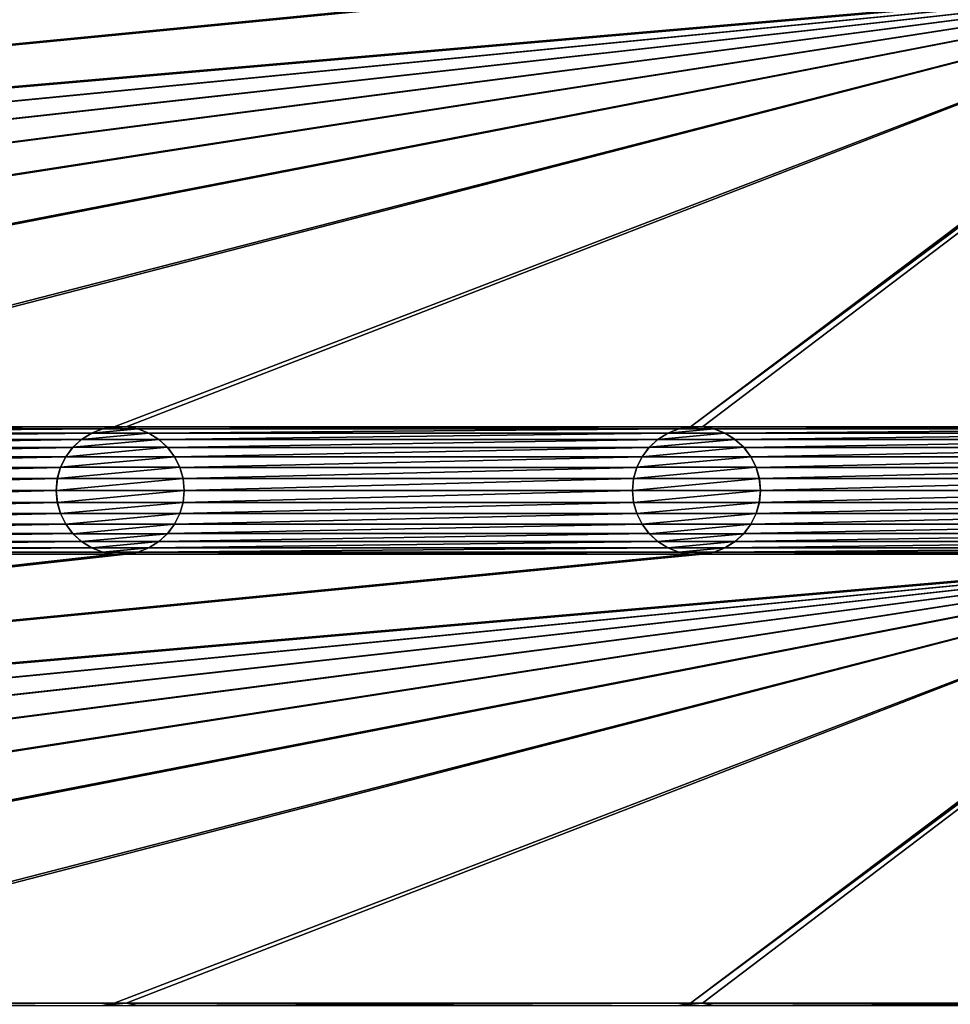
# Model space of a CAD drawing. Header units: metres. Extents: x -125 to 125, y -125 to 125.
# Tile 55 of 71: x 52 to 89, y -9 to 30. Entities that reach past the tile are written whole.
import ezdxf

# ---------------------------------------------------------------- set-up
doc = ezdxf.new("R2010")
doc.units = ezdxf.units.M
doc.layers.add('solid_P35300', color=7, linetype='CONTINUOUS')

msp = doc.modelspace()

# ---------------------------------------------------------------- linework, layer by layer
at = {"layer": 'solid_P35300'}
for points in [[(-106, 84), (106, 84), (8.522517, 12.342908)], [(106, 84), (9.944516, 11.229122), (8.522517, 12.342908)], [(106, 84), (106, -84), (9.944516, 11.229122)], [(78.517677, 13.738735, 5.5), (102.755196, 31.754805, 5.5), (102.365715, 31.513098, 5.5)], [(78.517677, 13.738735, 5.5), (78.982323, 13.738735, 5.5), (102.755196, 31.754805, 5.5)], [(78.517677, 13.738735, 5.5), (102.365715, 31.513098, 5.5), (101.932526, 31.345589, 5.5)], [(78.982323, 13.738735, 5.5), (101.017677, 13.738735, 5.5), (102.755196, 31.754805, 5.5)], [(101.482323, 31.261265, 5.5), (-101.482323, 13.738735, 5.5), (-101.017677, 13.738735, 5.5)], [(101.482323, 31.261265, 5.5), (101.017677, 31.261265, 5.5), (-101.482323, 13.738735, 5.5)], [(78.982323, 31.261265, 5.5), (-101.482323, 13.738735, 5.5), (101.017677, 31.261265, 5.5)], [(78.982323, 31.261265, 5.5), (78.517677, 31.261265, 5.5), (-101.482323, 13.738735, 5.5)], [(56.482323, 31.261265, 5.5), (-101.482323, 13.738735, 5.5), (78.517677, 31.261265, 5.5)], [(56.482323, 31.261265, 5.5), (56.017677, 31.261265, 5.5), (-101.482323, 13.738735, 5.5)], [(33.982323, 31.261265, 5.5), (-101.482323, 13.738735, 5.5), (56.017677, 31.261265, 5.5)], [(101.482323, 31.261265, 5.5), (-101.017677, 13.738735, 5.5), (-78.982323, 13.738735, 5.5)], [(101.482323, 31.261265, 5.5), (-78.982323, 13.738735, 5.5), (-78.517677, 13.738735, 5.5)], [(101.482323, 31.261265, 5.5), (-78.517677, 13.738735, 5.5), (-56.482323, 13.738735, 5.5)], [(101.482323, 31.261265, 5.5), (-56.482323, 13.738735, 5.5), (-56.017677, 13.738735, 5.5)], [(101.482323, 31.261265, 5.5), (-56.017677, 13.738735, 5.5), (-33.982323, 13.738735, 5.5)], [(101.482323, 31.261265, 5.5), (-33.982323, 13.738735, 5.5), (-33.517677, 13.738735, 5.5)], [(101.482323, 31.261265, 5.5), (-33.517677, 13.738735, 5.5), (-11.482323, 13.738735, 5.5)], [(101.482323, 31.261265, 5.5), (-11.482323, 13.738735, 5.5), (-11.017677, 13.738735, 5.5)], [(11.017677, 13.738735, 5.5), (101.482323, 31.261265, 5.5), (-11.017677, 13.738735, 5.5)], [(11.017677, 13.738735, 5.5), (101.932526, 31.345589, 5.5), (101.482323, 31.261265, 5.5)], [(11.017677, 13.738735, 5.5), (11.482323, 13.738735, 5.5), (101.932526, 31.345589, 5.5)], [(11.482323, 13.738735, 5.5), (33.517677, 13.738735, 5.5), (101.932526, 31.345589, 5.5)], [(33.517677, 13.738735, 5.5), (33.982323, 13.738735, 5.5), (101.932526, 31.345589, 5.5)], [(33.982323, 13.738735, 5.5), (56.017677, 13.738735, 5.5), (101.932526, 31.345589, 5.5)], [(56.017677, 13.738735, 5.5), (56.482323, 13.738735, 5.5), (101.932526, 31.345589, 5.5)], [(101.932526, 31.345589, 5.5), (56.482323, 13.738735, 5.5), (78.517677, 13.738735, 5.5)], [(33.982323, 13.738735, 5.5), (34.432526, 13.654411, 5.5), (56.017677, 13.738735, 5.5)], [(34.432526, 13.654411, 5.5), (55.567474, 13.654411, 5.5), (56.017677, 13.738735, 5.5)], [(34.432526, 13.654411, 5.5), (34.865715, 13.486902, 5.5), (55.567474, 13.654411, 5.5)], [(34.865715, 13.486902, 5.5), (55.134285, 13.486902, 5.5), (55.567474, 13.654411, 5.5)], [(34.865715, 13.486902, 5.5), (35.255196, 13.245194, 5.5), (55.134285, 13.486902, 5.5)], [(35.255196, 13.245194, 5.5), (54.744804, 13.245194, 5.5), (55.134285, 13.486902, 5.5)], [(55.137997, 13.488557, 8), (54.744804, 13.245194, 5.5), (54.742733, 13.243093, 8)], [(57.362003, 13.488557, 8), (55.137997, 13.488557, 8), (54.742733, 13.243093, 8)], [(57.757267, 13.243093, 8), (57.362003, 13.488557, 8), (54.742733, 13.243093, 8)], [(55.137997, 13.488557, 8), (55.134285, 13.486902, 5.5), (54.744804, 13.245194, 5.5)], [(55.564003, 13.653056, 8), (55.567474, 13.654411, 5.5), (55.134285, 13.486902, 5.5)], [(55.564003, 13.653056, 8), (55.134285, 13.486902, 5.5), (55.137997, 13.488557, 8)], [(56.935997, 13.653056, 8), (55.564003, 13.653056, 8), (55.137997, 13.488557, 8)], [(57.362003, 13.488557, 8), (56.935997, 13.653056, 8), (55.137997, 13.488557, 8)], [(56.021809, 13.738851, 8), (55.567474, 13.654411, 5.5), (55.564003, 13.653056, 8)], [(56.478191, 13.738851, 8), (56.021809, 13.738851, 8), (55.564003, 13.653056, 8)], [(56.935997, 13.653056, 8), (56.478191, 13.738851, 8), (55.564003, 13.653056, 8)], [(56.021809, 13.738851, 8), (56.017677, 13.738735, 5.5), (55.567474, 13.654411, 5.5)], [(56.478191, 13.738851, 8), (56.482323, 13.738735, 5.5), (56.017677, 13.738735, 5.5)], [(56.478191, 13.738851, 8), (56.017677, 13.738735, 5.5), (56.021809, 13.738851, 8)], [(56.935997, 13.653056, 8), (56.482323, 13.738735, 5.5), (56.478191, 13.738851, 8)], [(56.482323, 13.738735, 5.5), (56.932526, 13.654411, 5.5), (78.517677, 13.738735, 5.5)], [(56.935997, 13.653056, 8), (56.932526, 13.654411, 5.5), (56.482323, 13.738735, 5.5)], [(56.932526, 13.654411, 5.5), (78.067474, 13.654411, 5.5), (78.517677, 13.738735, 5.5)], [(56.932526, 13.654411, 5.5), (57.365715, 13.486902, 5.5), (78.067474, 13.654411, 5.5)], [(57.362003, 13.488557, 8), (57.365715, 13.486902, 5.5), (56.932526, 13.654411, 5.5)], [(57.362003, 13.488557, 8), (56.932526, 13.654411, 5.5), (56.935997, 13.653056, 8)], [(57.757267, 13.243093, 8), (57.365715, 13.486902, 5.5), (57.362003, 13.488557, 8)], [(57.365715, 13.486902, 5.5), (77.634285, 13.486902, 5.5), (78.067474, 13.654411, 5.5)], [(57.365715, 13.486902, 5.5), (57.755196, 13.245194, 5.5), (77.634285, 13.486902, 5.5)], [(57.757267, 13.243093, 8), (57.755196, 13.245194, 5.5), (57.365715, 13.486902, 5.5)], [(57.755196, 13.245194, 5.5), (77.244804, 13.245194, 5.5), (77.634285, 13.486902, 5.5)], [(77.637993, 13.488557, 8), (77.244804, 13.245194, 5.5), (77.242737, 13.243093, 8)], [(79.862007, 13.488557, 8), (77.637993, 13.488557, 8), (77.242737, 13.243093, 8)], [(80.257263, 13.243093, 8), (79.862007, 13.488557, 8), (77.242737, 13.243093, 8)], [(77.637993, 13.488557, 8), (77.634285, 13.486902, 5.5), (77.244804, 13.245194, 5.5)], [(78.064003, 13.653056, 8), (78.067474, 13.654411, 5.5), (77.634285, 13.486902, 5.5)], [(78.064003, 13.653056, 8), (77.634285, 13.486902, 5.5), (77.637993, 13.488557, 8)], [(79.435997, 13.653056, 8), (78.064003, 13.653056, 8), (77.637993, 13.488557, 8)], [(79.862007, 13.488557, 8), (79.435997, 13.653056, 8), (77.637993, 13.488557, 8)], [(78.521812, 13.738851, 8), (78.067474, 13.654411, 5.5), (78.064003, 13.653056, 8)], [(78.978188, 13.738851, 8), (78.521812, 13.738851, 8), (78.064003, 13.653056, 8)], [(79.435997, 13.653056, 8), (78.978188, 13.738851, 8), (78.064003, 13.653056, 8)], [(78.521812, 13.738851, 8), (78.517677, 13.738735, 5.5), (78.067474, 13.654411, 5.5)], [(78.978188, 13.738851, 8), (78.982323, 13.738735, 5.5), (78.517677, 13.738735, 5.5)], [(78.978188, 13.738851, 8), (78.517677, 13.738735, 5.5), (78.521812, 13.738851, 8)], [(79.435997, 13.653056, 8), (78.982323, 13.738735, 5.5), (78.978188, 13.738851, 8)], [(78.982323, 13.738735, 5.5), (79.432526, 13.654411, 5.5), (101.017677, 13.738735, 5.5)], [(79.435997, 13.653056, 8), (79.432526, 13.654411, 5.5), (78.982323, 13.738735, 5.5)], [(79.432526, 13.654411, 5.5), (100.567474, 13.654411, 5.5), (101.017677, 13.738735, 5.5)], [(79.432526, 13.654411, 5.5), (79.865715, 13.486902, 5.5), (100.567474, 13.654411, 5.5)], [(79.862007, 13.488557, 8), (79.865715, 13.486902, 5.5), (79.432526, 13.654411, 5.5)], [(79.862007, 13.488557, 8), (79.432526, 13.654411, 5.5), (79.435997, 13.653056, 8)], [(80.257263, 13.243093, 8), (79.865715, 13.486902, 5.5), (79.862007, 13.488557, 8)], [(79.865715, 13.486902, 5.5), (100.134285, 13.486902, 5.5), (100.567474, 13.654411, 5.5)], [(79.865715, 13.486902, 5.5), (80.255196, 13.245194, 5.5), (100.134285, 13.486902, 5.5)], [(80.257263, 13.243093, 8), (80.255196, 13.245194, 5.5), (79.865715, 13.486902, 5.5)], [(80.255196, 13.245194, 5.5), (99.744804, 13.245194, 5.5), (100.134285, 13.486902, 5.5)], [(35.255196, 13.245194, 5.5), (35.598362, 12.933099, 5.5), (54.744804, 13.245194, 5.5)], [(35.598362, 12.933099, 5.5), (54.401638, 12.933099, 5.5), (54.744804, 13.245194, 5.5)], [(54.742733, 13.243093, 8), (54.744804, 13.245194, 5.5), (54.401638, 12.933099, 5.5)], [(54.742733, 13.243093, 8), (54.401638, 12.933099, 5.5), (54.404003, 12.935563, 8)], [(57.757267, 13.243093, 8), (54.742733, 13.243093, 8), (54.404003, 12.935563, 8)], [(58.095997, 12.935563, 8), (57.757267, 13.243093, 8), (54.404003, 12.935563, 8)], [(57.755196, 13.245194, 5.5), (58.098362, 12.933099, 5.5), (77.244804, 13.245194, 5.5)], [(58.095997, 12.935563, 8), (58.098362, 12.933099, 5.5), (57.755196, 13.245194, 5.5)], [(58.095997, 12.935563, 8), (57.755196, 13.245194, 5.5), (57.757267, 13.243093, 8)], [(58.098362, 12.933099, 5.5), (76.901634, 12.933099, 5.5), (77.244804, 13.245194, 5.5)], [(77.242737, 13.243093, 8), (77.244804, 13.245194, 5.5), (76.901634, 12.933099, 5.5)], [(77.242737, 13.243093, 8), (76.901634, 12.933099, 5.5), (76.904007, 12.935563, 8)], [(80.257263, 13.243093, 8), (77.242737, 13.243093, 8), (76.904007, 12.935563, 8)], [(80.595993, 12.935563, 8), (80.257263, 13.243093, 8), (76.904007, 12.935563, 8)], [(80.255196, 13.245194, 5.5), (80.598366, 12.933099, 5.5), (99.744804, 13.245194, 5.5)], [(80.595993, 12.935563, 8), (80.598366, 12.933099, 5.5), (80.255196, 13.245194, 5.5)], [(80.595993, 12.935563, 8), (80.255196, 13.245194, 5.5), (80.257263, 13.243093, 8)], [(80.598366, 12.933099, 5.5), (99.401634, 12.933099, 5.5), (99.744804, 13.245194, 5.5)], [(35.598362, 12.933099, 5.5), (35.874451, 12.566306, 5.5), (54.401638, 12.933099, 5.5)], [(35.874451, 12.566306, 5.5), (54.125549, 12.566306, 5.5), (54.401638, 12.933099, 5.5)], [(54.404003, 12.935563, 8), (54.125549, 12.566306, 5.5), (54.124977, 12.56447, 8)], [(58.095997, 12.935563, 8), (54.404003, 12.935563, 8), (54.124977, 12.56447, 8)], [(58.375023, 12.56447, 8), (58.095997, 12.935563, 8), (54.124977, 12.56447, 8)], [(54.404003, 12.935563, 8), (54.401638, 12.933099, 5.5), (54.125549, 12.566306, 5.5)], [(58.375023, 12.56447, 8), (58.098362, 12.933099, 5.5), (58.095997, 12.935563, 8)], [(58.098362, 12.933099, 5.5), (58.374451, 12.566306, 5.5), (76.901634, 12.933099, 5.5)], [(58.375023, 12.56447, 8), (58.374451, 12.566306, 5.5), (58.098362, 12.933099, 5.5)], [(58.374451, 12.566306, 5.5), (76.625549, 12.566306, 5.5), (76.901634, 12.933099, 5.5)], [(76.904007, 12.935563, 8), (76.625549, 12.566306, 5.5), (76.624977, 12.56447, 8)], [(80.595993, 12.935563, 8), (76.904007, 12.935563, 8), (76.624977, 12.56447, 8)], [(80.875023, 12.56447, 8), (80.595993, 12.935563, 8), (76.624977, 12.56447, 8)], [(76.904007, 12.935563, 8), (76.901634, 12.933099, 5.5), (76.625549, 12.566306, 5.5)], [(80.875023, 12.56447, 8), (80.598366, 12.933099, 5.5), (80.595993, 12.935563, 8)], [(80.598366, 12.933099, 5.5), (80.874451, 12.566306, 5.5), (99.401634, 12.933099, 5.5)], [(80.875023, 12.56447, 8), (80.874451, 12.566306, 5.5), (80.598366, 12.933099, 5.5)], [(80.874451, 12.566306, 5.5), (99.125549, 12.566306, 5.5), (99.401634, 12.933099, 5.5)], [(35.874451, 12.566306, 5.5), (36.081455, 12.152284, 5.5), (54.125549, 12.566306, 5.5)], [(36.081455, 12.152284, 5.5), (53.918545, 12.152284, 5.5), (54.125549, 12.566306, 5.5)], [(54.124977, 12.56447, 8), (54.125549, 12.566306, 5.5), (53.918545, 12.152284, 5.5)], [(54.124977, 12.56447, 8), (53.918545, 12.152284, 5.5), (53.919373, 12.154464, 8)], [(58.375023, 12.56447, 8), (54.124977, 12.56447, 8), (53.919373, 12.154464, 8)], [(58.580627, 12.154464, 8), (58.375023, 12.56447, 8), (53.919373, 12.154464, 8)], [(58.374451, 12.566306, 5.5), (58.581455, 12.152284, 5.5), (76.625549, 12.566306, 5.5)], [(58.580627, 12.154464, 8), (58.581455, 12.152284, 5.5), (58.374451, 12.566306, 5.5)], [(58.580627, 12.154464, 8), (58.374451, 12.566306, 5.5), (58.375023, 12.56447, 8)], [(58.581455, 12.152284, 5.5), (76.418549, 12.152284, 5.5), (76.625549, 12.566306, 5.5)], [(76.624977, 12.56447, 8), (76.625549, 12.566306, 5.5), (76.418549, 12.152284, 5.5)], [(76.624977, 12.56447, 8), (76.418549, 12.152284, 5.5), (76.419373, 12.154464, 8)], [(80.875023, 12.56447, 8), (76.624977, 12.56447, 8), (76.419373, 12.154464, 8)], [(81.080627, 12.154464, 8), (80.875023, 12.56447, 8), (76.419373, 12.154464, 8)], [(80.874451, 12.566306, 5.5), (81.081451, 12.152284, 5.5), (99.125549, 12.566306, 5.5)], [(81.080627, 12.154464, 8), (81.081451, 12.152284, 5.5), (80.874451, 12.566306, 5.5)], [(81.080627, 12.154464, 8), (80.874451, 12.566306, 5.5), (80.875023, 12.56447, 8)], [(81.081451, 12.152284, 5.5), (98.918549, 12.152284, 5.5), (99.125549, 12.566306, 5.5)], [(36.081455, 12.152284, 5.5), (36.205479, 11.715521, 5.5), (53.918545, 12.152284, 5.5)], [(36.205479, 11.715521, 5.5), (53.794521, 11.715521, 5.5), (53.918545, 12.152284, 5.5)], [(53.919373, 12.154464, 8), (53.918545, 12.152284, 5.5), (53.794521, 11.715521, 5.5)], [(53.919373, 12.154464, 8), (53.794521, 11.715521, 5.5), (53.795753, 11.718359, 8)], [(58.580627, 12.154464, 8), (53.919373, 12.154464, 8), (53.795753, 11.718359, 8)], [(58.704247, 11.718359, 8), (58.580627, 12.154464, 8), (53.795753, 11.718359, 8)], [(58.704247, 11.718359, 8), (58.581455, 12.152284, 5.5), (58.580627, 12.154464, 8)], [(58.581455, 12.152284, 5.5), (58.705479, 11.715521, 5.5), (76.418549, 12.152284, 5.5)], [(58.704247, 11.718359, 8), (58.705479, 11.715521, 5.5), (58.581455, 12.152284, 5.5)], [(58.705479, 11.715521, 5.5), (76.294525, 11.715521, 5.5), (76.418549, 12.152284, 5.5)], [(76.419373, 12.154464, 8), (76.418549, 12.152284, 5.5), (76.294525, 11.715521, 5.5)], [(76.419373, 12.154464, 8), (76.294525, 11.715521, 5.5), (76.295753, 11.718359, 8)], [(81.080627, 12.154464, 8), (76.419373, 12.154464, 8), (76.295753, 11.718359, 8)], [(81.204247, 11.718359, 8), (81.080627, 12.154464, 8), (76.295753, 11.718359, 8)], [(81.204247, 11.718359, 8), (81.081451, 12.152284, 5.5), (81.080627, 12.154464, 8)], [(81.081451, 12.152284, 5.5), (81.205475, 11.715521, 5.5), (98.918549, 12.152284, 5.5)], [(81.204247, 11.718359, 8), (81.205475, 11.715521, 5.5), (81.081451, 12.152284, 5.5)], [(81.205475, 11.715521, 5.5), (98.794525, 11.715521, 5.5), (98.918549, 12.152284, 5.5)], [(36.205479, 11.715521, 5.5), (36.25, 11.25, 5.5), (53.794521, 11.715521, 5.5)], [(36.25, 11.25, 5.5), (53.75, 11.25, 5.5), (53.794521, 11.715521, 5.5)], [(53.795753, 11.718359, 8), (53.794521, 11.715521, 5.5), (53.75, 11.25, 5.5)], [(53.795753, 11.718359, 8), (53.75, 11.25, 5.5), (53.75, 11.25, 8)], [(58.704247, 11.718359, 8), (53.795753, 11.718359, 8), (53.75, 11.25, 8)], [(58.75, 11.25, 8), (58.704247, 11.718359, 8), (53.75, 11.25, 8)], [(58.75, 11.25, 8), (58.705479, 11.715521, 5.5), (58.704247, 11.718359, 8)], [(58.705479, 11.715521, 5.5), (58.75, 11.25, 5.5), (76.294525, 11.715521, 5.5)], [(58.75, 11.25, 8), (58.75, 11.25, 5.5), (58.705479, 11.715521, 5.5)], [(58.75, 11.25, 5.5), (76.25, 11.25, 5.5), (76.294525, 11.715521, 5.5)], [(76.295753, 11.718359, 8), (76.294525, 11.715521, 5.5), (76.25, 11.25, 5.5)], [(76.295753, 11.718359, 8), (76.25, 11.25, 5.5), (76.25, 11.25, 8)], [(81.204247, 11.718359, 8), (76.295753, 11.718359, 8), (76.25, 11.25, 8)], [(81.25, 11.25, 8), (81.204247, 11.718359, 8), (76.25, 11.25, 8)], [(81.25, 11.25, 8), (81.205475, 11.715521, 5.5), (81.204247, 11.718359, 8)], [(81.205475, 11.715521, 5.5), (81.25, 11.25, 5.5), (98.794525, 11.715521, 5.5)], [(81.25, 11.25, 8), (81.25, 11.25, 5.5), (81.205475, 11.715521, 5.5)], [(81.25, 11.25, 5.5), (98.75, 11.25, 5.5), (98.794525, 11.715521, 5.5)], [(106, -84), (11.229122, 9.944516), (9.944516, 11.229122)], [(36.205479, 10.784479, 5.5), (53.794521, 10.784479, 5.5), (53.75, 11.25, 5.5)], [(36.25, 11.25, 5.5), (36.205479, 10.784479, 5.5), (53.75, 11.25, 5.5)], [(53.75, 11.25, 8), (53.75, 11.25, 5.5), (53.794521, 10.784479, 5.5)], [(53.795753, 10.781641, 8), (53.75, 11.25, 8), (53.794521, 10.784479, 5.5)], [(53.795753, 10.781641, 8), (58.75, 11.25, 8), (53.75, 11.25, 8)], [(53.795753, 10.781641, 8), (58.704247, 10.781641, 8), (58.75, 11.25, 8)], [(58.704247, 10.781641, 8), (58.705479, 10.784479, 5.5), (58.75, 11.25, 5.5)], [(58.704247, 10.781641, 8), (58.75, 11.25, 5.5), (58.75, 11.25, 8)], [(58.705479, 10.784479, 5.5), (76.294525, 10.784479, 5.5), (76.25, 11.25, 5.5)], [(58.75, 11.25, 5.5), (58.705479, 10.784479, 5.5), (76.25, 11.25, 5.5)], [(76.25, 11.25, 8), (76.25, 11.25, 5.5), (76.294525, 10.784479, 5.5)], [(76.295753, 10.781641, 8), (76.25, 11.25, 8), (76.294525, 10.784479, 5.5)], [(76.295753, 10.781641, 8), (81.25, 11.25, 8), (76.25, 11.25, 8)], [(76.295753, 10.781641, 8), (81.204247, 10.781641, 8), (81.25, 11.25, 8)], [(81.204247, 10.781641, 8), (81.205475, 10.784479, 5.5), (81.25, 11.25, 5.5)], [(81.204247, 10.781641, 8), (81.25, 11.25, 5.5), (81.25, 11.25, 8)], [(81.205475, 10.784479, 5.5), (98.794525, 10.784479, 5.5), (98.75, 11.25, 5.5)], [(81.25, 11.25, 5.5), (81.205475, 10.784479, 5.5), (98.75, 11.25, 5.5)], [(36.081455, 10.347716, 5.5), (53.918545, 10.347716, 5.5), (53.794521, 10.784479, 5.5)], [(36.205479, 10.784479, 5.5), (36.081455, 10.347716, 5.5), (53.794521, 10.784479, 5.5)], [(53.795753, 10.781641, 8), (53.794521, 10.784479, 5.5), (53.918545, 10.347716, 5.5)], [(53.795753, 10.781641, 8), (53.918545, 10.347716, 5.5), (53.919373, 10.345536, 8)], [(53.795753, 10.781641, 8), (53.919373, 10.345536, 8), (58.704247, 10.781641, 8)], [(53.919373, 10.345536, 8), (58.580627, 10.345536, 8), (58.704247, 10.781641, 8)], [(58.580627, 10.345536, 8), (58.581455, 10.347716, 5.5), (58.705479, 10.784479, 5.5)], [(58.580627, 10.345536, 8), (58.705479, 10.784479, 5.5), (58.704247, 10.781641, 8)], [(58.581455, 10.347716, 5.5), (76.418549, 10.347716, 5.5), (76.294525, 10.784479, 5.5)], [(58.705479, 10.784479, 5.5), (58.581455, 10.347716, 5.5), (76.294525, 10.784479, 5.5)], [(76.295753, 10.781641, 8), (76.294525, 10.784479, 5.5), (76.418549, 10.347716, 5.5)], [(76.295753, 10.781641, 8), (76.418549, 10.347716, 5.5), (76.419373, 10.345536, 8)], [(76.295753, 10.781641, 8), (76.419373, 10.345536, 8), (81.204247, 10.781641, 8)], [(76.419373, 10.345536, 8), (81.080627, 10.345536, 8), (81.204247, 10.781641, 8)], [(81.080627, 10.345536, 8), (81.081451, 10.347716, 5.5), (81.205475, 10.784479, 5.5)], [(81.080627, 10.345536, 8), (81.205475, 10.784479, 5.5), (81.204247, 10.781641, 8)], [(81.081451, 10.347716, 5.5), (98.918549, 10.347716, 5.5), (98.794525, 10.784479, 5.5)], [(81.205475, 10.784479, 5.5), (81.081451, 10.347716, 5.5), (98.794525, 10.784479, 5.5)], [(35.874451, 9.933694, 5.5), (54.125549, 9.933694, 5.5), (53.918545, 10.347716, 5.5)], [(36.081455, 10.347716, 5.5), (35.874451, 9.933694, 5.5), (53.918545, 10.347716, 5.5)], [(53.919373, 10.345536, 8), (53.918545, 10.347716, 5.5), (54.125549, 9.933694, 5.5)], [(53.919373, 10.345536, 8), (54.125549, 9.933694, 5.5), (54.124977, 9.93553, 8)], [(53.919373, 10.345536, 8), (54.124977, 9.93553, 8), (58.580627, 10.345536, 8)], [(54.124977, 9.93553, 8), (58.375023, 9.93553, 8), (58.580627, 10.345536, 8)], [(58.374451, 9.933694, 5.5), (76.625549, 9.933694, 5.5), (76.418549, 10.347716, 5.5)], [(58.581455, 10.347716, 5.5), (58.374451, 9.933694, 5.5), (76.418549, 10.347716, 5.5)], [(58.375023, 9.93553, 8), (58.374451, 9.933694, 5.5), (58.581455, 10.347716, 5.5)], [(58.375023, 9.93553, 8), (58.581455, 10.347716, 5.5), (58.580627, 10.345536, 8)], [(76.419373, 10.345536, 8), (76.418549, 10.347716, 5.5), (76.625549, 9.933694, 5.5)], [(76.419373, 10.345536, 8), (76.625549, 9.933694, 5.5), (76.624977, 9.93553, 8)], [(76.419373, 10.345536, 8), (76.624977, 9.93553, 8), (81.080627, 10.345536, 8)], [(76.624977, 9.93553, 8), (80.875023, 9.93553, 8), (81.080627, 10.345536, 8)], [(80.874451, 9.933694, 5.5), (99.125549, 9.933694, 5.5), (98.918549, 10.347716, 5.5)], [(81.081451, 10.347716, 5.5), (80.874451, 9.933694, 5.5), (98.918549, 10.347716, 5.5)], [(80.875023, 9.93553, 8), (80.874451, 9.933694, 5.5), (81.081451, 10.347716, 5.5)], [(80.875023, 9.93553, 8), (81.081451, 10.347716, 5.5), (81.080627, 10.345536, 8)], [(106, -84), (12.342908, 8.522517), (11.229122, 9.944516)], [(35.598362, 9.566901, 5.5), (54.401638, 9.566901, 5.5), (54.125549, 9.933694, 5.5)], [(35.874451, 9.933694, 5.5), (35.598362, 9.566901, 5.5), (54.125549, 9.933694, 5.5)], [(54.124977, 9.93553, 8), (54.125549, 9.933694, 5.5), (54.401638, 9.566901, 5.5)], [(54.124977, 9.93553, 8), (54.401638, 9.566901, 5.5), (54.404003, 9.564437, 8)], [(54.124977, 9.93553, 8), (54.404003, 9.564437, 8), (58.375023, 9.93553, 8)], [(54.404003, 9.564437, 8), (58.095997, 9.564437, 8), (58.375023, 9.93553, 8)], [(58.095997, 9.564437, 8), (58.374451, 9.933694, 5.5), (58.375023, 9.93553, 8)], [(58.095997, 9.564437, 8), (58.098362, 9.566901, 5.5), (58.374451, 9.933694, 5.5)], [(58.098362, 9.566901, 5.5), (76.901634, 9.566901, 5.5), (76.625549, 9.933694, 5.5)], [(58.374451, 9.933694, 5.5), (58.098362, 9.566901, 5.5), (76.625549, 9.933694, 5.5)], [(76.624977, 9.93553, 8), (76.625549, 9.933694, 5.5), (76.901634, 9.566901, 5.5)], [(76.624977, 9.93553, 8), (76.901634, 9.566901, 5.5), (76.904007, 9.564437, 8)], [(76.624977, 9.93553, 8), (76.904007, 9.564437, 8), (80.875023, 9.93553, 8)], [(76.904007, 9.564437, 8), (80.595993, 9.564437, 8), (80.875023, 9.93553, 8)], [(80.595993, 9.564437, 8), (80.874451, 9.933694, 5.5), (80.875023, 9.93553, 8)], [(80.595993, 9.564437, 8), (80.598366, 9.566901, 5.5), (80.874451, 9.933694, 5.5)], [(80.598366, 9.566901, 5.5), (99.401634, 9.566901, 5.5), (99.125549, 9.933694, 5.5)], [(80.874451, 9.933694, 5.5), (80.598366, 9.566901, 5.5), (99.125549, 9.933694, 5.5)], [(34.865715, 9.013098, 5.5), (55.134285, 9.013098, 5.5), (54.744804, 9.254806, 5.5)], [(35.255196, 9.254806, 5.5), (34.865715, 9.013098, 5.5), (54.744804, 9.254806, 5.5)], [(35.255196, 9.254806, 5.5), (54.744804, 9.254806, 5.5), (54.401638, 9.566901, 5.5)], [(35.598362, 9.566901, 5.5), (35.255196, 9.254806, 5.5), (54.401638, 9.566901, 5.5)], [(54.404003, 9.564437, 8), (54.401638, 9.566901, 5.5), (54.744804, 9.254806, 5.5)], [(54.404003, 9.564437, 8), (54.744804, 9.254806, 5.5), (54.742733, 9.256907, 8)], [(54.404003, 9.564437, 8), (54.742733, 9.256907, 8), (58.095997, 9.564437, 8)], [(54.742733, 9.256907, 8), (57.757267, 9.256907, 8), (58.095997, 9.564437, 8)], [(54.742733, 9.256907, 8), (54.744804, 9.254806, 5.5), (55.134285, 9.013098, 5.5)], [(54.742733, 9.256907, 8), (55.134285, 9.013098, 5.5), (55.137997, 9.011443, 8)], [(54.742733, 9.256907, 8), (55.137997, 9.011443, 8), (57.757267, 9.256907, 8)], [(55.137997, 9.011443, 8), (57.362003, 9.011443, 8), (57.757267, 9.256907, 8)], [(57.362003, 9.011443, 8), (57.755196, 9.254806, 5.5), (57.757267, 9.256907, 8)], [(57.362003, 9.011443, 8), (57.365715, 9.013098, 5.5), (57.755196, 9.254806, 5.5)], [(57.365715, 9.013098, 5.5), (77.634285, 9.013098, 5.5), (77.244804, 9.254806, 5.5)], [(57.755196, 9.254806, 5.5), (57.365715, 9.013098, 5.5), (77.244804, 9.254806, 5.5)], [(57.755196, 9.254806, 5.5), (77.244804, 9.254806, 5.5), (76.901634, 9.566901, 5.5)], [(58.098362, 9.566901, 5.5), (57.755196, 9.254806, 5.5), (76.901634, 9.566901, 5.5)], [(57.757267, 9.256907, 8), (57.755196, 9.254806, 5.5), (58.098362, 9.566901, 5.5)], [(57.757267, 9.256907, 8), (58.098362, 9.566901, 5.5), (58.095997, 9.564437, 8)], [(76.904007, 9.564437, 8), (76.901634, 9.566901, 5.5), (77.244804, 9.254806, 5.5)], [(76.904007, 9.564437, 8), (77.244804, 9.254806, 5.5), (77.242737, 9.256907, 8)], [(76.904007, 9.564437, 8), (77.242737, 9.256907, 8), (80.595993, 9.564437, 8)], [(77.242737, 9.256907, 8), (80.257263, 9.256907, 8), (80.595993, 9.564437, 8)], [(77.242737, 9.256907, 8), (77.244804, 9.254806, 5.5), (77.634285, 9.013098, 5.5)], [(77.242737, 9.256907, 8), (77.634285, 9.013098, 5.5), (77.637993, 9.011443, 8)], [(77.242737, 9.256907, 8), (77.637993, 9.011443, 8), (80.257263, 9.256907, 8)], [(77.637993, 9.011443, 8), (79.862007, 9.011443, 8), (80.257263, 9.256907, 8)], [(78.517677, -8.761265, 5.5), (102.755196, 9.254806, 5.5), (102.365715, 9.013098, 5.5)], [(78.517677, -8.761265, 5.5), (78.982323, -8.761265, 5.5), (102.755196, 9.254806, 5.5)], [(78.982323, -8.761265, 5.5), (101.017677, -8.761265, 5.5), (102.755196, 9.254806, 5.5)], [(79.862007, 9.011443, 8), (80.255196, 9.254806, 5.5), (80.257263, 9.256907, 8)], [(79.862007, 9.011443, 8), (79.865715, 9.013098, 5.5), (80.255196, 9.254806, 5.5)], [(79.865715, 9.013098, 5.5), (100.134285, 9.013098, 5.5), (99.744804, 9.254806, 5.5)], [(80.255196, 9.254806, 5.5), (79.865715, 9.013098, 5.5), (99.744804, 9.254806, 5.5)], [(80.255196, 9.254806, 5.5), (99.744804, 9.254806, 5.5), (99.401634, 9.566901, 5.5)], [(80.598366, 9.566901, 5.5), (80.255196, 9.254806, 5.5), (99.401634, 9.566901, 5.5)], [(80.257263, 9.256907, 8), (80.255196, 9.254806, 5.5), (80.598366, 9.566901, 5.5)], [(80.257263, 9.256907, 8), (80.598366, 9.566901, 5.5), (80.595993, 9.564437, 8)], [(11.017677, -8.761265, 5.5), (101.932526, 8.845589, 5.5), (101.482323, 8.761265, 5.5)], [(11.017677, -8.761265, 5.5), (11.482323, -8.761265, 5.5), (101.932526, 8.845589, 5.5)], [(11.482323, -8.761265, 5.5), (33.517677, -8.761265, 5.5), (101.932526, 8.845589, 5.5)], [(33.517677, -8.761265, 5.5), (33.982323, -8.761265, 5.5), (101.932526, 8.845589, 5.5)], [(33.982323, -8.761265, 5.5), (56.017677, -8.761265, 5.5), (101.932526, 8.845589, 5.5)], [(33.982323, 8.761265, 5.5), (56.017677, 8.761265, 5.5), (55.567474, 8.845589, 5.5)], [(34.432526, 8.845589, 5.5), (33.982323, 8.761265, 5.5), (55.567474, 8.845589, 5.5)], [(34.432526, 8.845589, 5.5), (55.567474, 8.845589, 5.5), (55.134285, 9.013098, 5.5)], [(34.865715, 9.013098, 5.5), (34.432526, 8.845589, 5.5), (55.134285, 9.013098, 5.5)], [(55.137997, 9.011443, 8), (55.134285, 9.013098, 5.5), (55.567474, 8.845589, 5.5)], [(55.137997, 9.011443, 8), (55.567474, 8.845589, 5.5), (55.564003, 8.846944, 8)], [(55.137997, 9.011443, 8), (55.564003, 8.846944, 8), (57.362003, 9.011443, 8)], [(55.564003, 8.846944, 8), (56.935997, 8.846944, 8), (57.362003, 9.011443, 8)], [(55.564003, 8.846944, 8), (55.567474, 8.845589, 5.5), (56.017677, 8.761265, 5.5)], [(55.564003, 8.846944, 8), (56.017677, 8.761265, 5.5), (56.021809, 8.761149, 8)], [(55.564003, 8.846944, 8), (56.021809, 8.761149, 8), (56.935997, 8.846944, 8)], [(56.017677, -8.761265, 5.5), (56.482323, -8.761265, 5.5), (101.932526, 8.845589, 5.5)], [(56.021809, 8.761149, 8), (56.478191, 8.761149, 8), (56.935997, 8.846944, 8)], [(56.478191, 8.761149, 8), (56.932526, 8.845589, 5.5), (56.935997, 8.846944, 8)], [(56.478191, 8.761149, 8), (56.482323, 8.761265, 5.5), (56.932526, 8.845589, 5.5)], [(101.932526, 8.845589, 5.5), (56.482323, -8.761265, 5.5), (78.517677, -8.761265, 5.5)], [(56.482323, 8.761265, 5.5), (78.517677, 8.761265, 5.5), (78.067474, 8.845589, 5.5)], [(56.932526, 8.845589, 5.5), (56.482323, 8.761265, 5.5), (78.067474, 8.845589, 5.5)], [(56.932526, 8.845589, 5.5), (78.067474, 8.845589, 5.5), (77.634285, 9.013098, 5.5)], [(57.365715, 9.013098, 5.5), (56.932526, 8.845589, 5.5), (77.634285, 9.013098, 5.5)], [(56.935997, 8.846944, 8), (56.932526, 8.845589, 5.5), (57.365715, 9.013098, 5.5)], [(56.935997, 8.846944, 8), (57.365715, 9.013098, 5.5), (57.362003, 9.011443, 8)], [(77.637993, 9.011443, 8), (77.634285, 9.013098, 5.5), (78.067474, 8.845589, 5.5)], [(77.637993, 9.011443, 8), (78.067474, 8.845589, 5.5), (78.064003, 8.846944, 8)], [(77.637993, 9.011443, 8), (78.064003, 8.846944, 8), (79.862007, 9.011443, 8)], [(78.064003, 8.846944, 8), (79.435997, 8.846944, 8), (79.862007, 9.011443, 8)], [(78.064003, 8.846944, 8), (78.067474, 8.845589, 5.5), (78.517677, 8.761265, 5.5)], [(78.064003, 8.846944, 8), (78.517677, 8.761265, 5.5), (78.521812, 8.761149, 8)], [(78.064003, 8.846944, 8), (78.521812, 8.761149, 8), (79.435997, 8.846944, 8)], [(78.517677, -8.761265, 5.5), (102.365715, 9.013098, 5.5), (101.932526, 8.845589, 5.5)], [(78.521812, 8.761149, 8), (78.978188, 8.761149, 8), (79.435997, 8.846944, 8)], [(78.978188, 8.761149, 8), (79.432526, 8.845589, 5.5), (79.435997, 8.846944, 8)], [(78.978188, 8.761149, 8), (78.982323, 8.761265, 5.5), (79.432526, 8.845589, 5.5)], [(78.982323, 8.761265, 5.5), (101.017677, 8.761265, 5.5), (100.567474, 8.845589, 5.5)], [(79.432526, 8.845589, 5.5), (78.982323, 8.761265, 5.5), (100.567474, 8.845589, 5.5)], [(79.432526, 8.845589, 5.5), (100.567474, 8.845589, 5.5), (100.134285, 9.013098, 5.5)], [(79.865715, 9.013098, 5.5), (79.432526, 8.845589, 5.5), (100.134285, 9.013098, 5.5)], [(79.435997, 8.846944, 8), (79.432526, 8.845589, 5.5), (79.865715, 9.013098, 5.5)], [(79.435997, 8.846944, 8), (79.865715, 9.013098, 5.5), (79.862007, 9.011443, 8)], [(-101.482323, -8.761265, 5.5), (101.482323, 8.761265, 5.5), (101.017677, 8.761265, 5.5)], [(-101.482323, -8.761265, 5.5), (101.017677, 8.761265, 5.5), (78.982323, 8.761265, 5.5)], [(-101.482323, -8.761265, 5.5), (-101.017677, -8.761265, 5.5), (101.482323, 8.761265, 5.5)], [(-101.482323, -8.761265, 5.5), (78.982323, 8.761265, 5.5), (78.517677, 8.761265, 5.5)], [(-101.482323, -8.761265, 5.5), (78.517677, 8.761265, 5.5), (56.482323, 8.761265, 5.5)], [(-101.482323, -8.761265, 5.5), (56.482323, 8.761265, 5.5), (56.017677, 8.761265, 5.5)], [(-101.482323, -8.761265, 5.5), (56.017677, 8.761265, 5.5), (33.982323, 8.761265, 5.5)], [(-78.982323, -8.761265, 5.5), (101.482323, 8.761265, 5.5), (-101.017677, -8.761265, 5.5)], [(-78.982323, -8.761265, 5.5), (-78.517677, -8.761265, 5.5), (101.482323, 8.761265, 5.5)], [(-56.482323, -8.761265, 5.5), (101.482323, 8.761265, 5.5), (-78.517677, -8.761265, 5.5)], [(-56.482323, -8.761265, 5.5), (-56.017677, -8.761265, 5.5), (101.482323, 8.761265, 5.5)], [(-33.982323, -8.761265, 5.5), (101.482323, 8.761265, 5.5), (-56.017677, -8.761265, 5.5)], [(-33.982323, -8.761265, 5.5), (-33.517677, -8.761265, 5.5), (101.482323, 8.761265, 5.5)], [(-11.482323, -8.761265, 5.5), (101.482323, 8.761265, 5.5), (-33.517677, -8.761265, 5.5)], [(-11.482323, -8.761265, 5.5), (-11.017677, -8.761265, 5.5), (101.482323, 8.761265, 5.5)], [(11.017677, -8.761265, 5.5), (101.482323, 8.761265, 5.5), (-11.017677, -8.761265, 5.5)], [(106, -84), (13.282812, 6.968478), (12.342908, 8.522517)], [(56.021809, 8.761149, 8), (56.017677, 8.761265, 5.5), (56.482323, 8.761265, 5.5)], [(56.021809, 8.761149, 8), (56.482323, 8.761265, 5.5), (56.478191, 8.761149, 8)], [(78.521812, 8.761149, 8), (78.517677, 8.761265, 5.5), (78.982323, 8.761265, 5.5)], [(78.521812, 8.761149, 8), (78.982323, 8.761265, 5.5), (78.978188, 8.761149, 8)], [(106, -84), (14.023951, 5.32024), (13.282812, 6.968478)], [(106, -84), (14.564464, 3.588071), (14.023951, 5.32024)], [(106, -84), (14.888616, 1.818082), (14.564464, 3.588071)], [(106, -84), (15, 0), (14.888616, 1.818082)], [(106, -84), (14.888616, -1.818082), (15, 0)], [(106, -84), (14.564464, -3.588071), (14.888616, -1.818082)], [(106, -84), (14.023951, -5.32024), (14.564464, -3.588071)], [(106, -84), (13.282812, -6.968478), (14.023951, -5.32024)], [(106, -84), (12.342908, -8.522517), (13.282812, -6.968478)], [(106, -84), (11.229122, -9.944516), (12.342908, -8.522517)], [(33.982323, -8.761265, 5.5), (34.432526, -8.845589, 5.5), (56.017677, -8.761265, 5.5)], [(34.432526, -8.845589, 5.5), (55.567474, -8.845589, 5.5), (56.017677, -8.761265, 5.5)], [(56.021809, -8.761149, 8), (55.567474, -8.845589, 5.5), (55.564003, -8.846944, 8)], [(56.478191, -8.761149, 8), (56.021809, -8.761149, 8), (55.564003, -8.846944, 8)], [(56.935997, -8.846944, 8), (56.478191, -8.761149, 8), (55.564003, -8.846944, 8)], [(56.021809, -8.761149, 8), (56.017677, -8.761265, 5.5), (55.567474, -8.845589, 5.5)], [(56.478191, -8.761149, 8), (56.482323, -8.761265, 5.5), (56.017677, -8.761265, 5.5)], [(56.478191, -8.761149, 8), (56.017677, -8.761265, 5.5), (56.021809, -8.761149, 8)], [(56.935997, -8.846944, 8), (56.482323, -8.761265, 5.5), (56.478191, -8.761149, 8)], [(56.482323, -8.761265, 5.5), (56.932526, -8.845589, 5.5), (78.517677, -8.761265, 5.5)], [(56.935997, -8.846944, 8), (56.932526, -8.845589, 5.5), (56.482323, -8.761265, 5.5)], [(56.932526, -8.845589, 5.5), (78.067474, -8.845589, 5.5), (78.517677, -8.761265, 5.5)], [(78.521812, -8.761149, 8), (78.067474, -8.845589, 5.5), (78.064003, -8.846944, 8)], [(78.978188, -8.761149, 8), (78.521812, -8.761149, 8), (78.064003, -8.846944, 8)], [(79.435997, -8.846944, 8), (78.978188, -8.761149, 8), (78.064003, -8.846944, 8)], [(78.521812, -8.761149, 8), (78.517677, -8.761265, 5.5), (78.067474, -8.845589, 5.5)], [(78.978188, -8.761149, 8), (78.982323, -8.761265, 5.5), (78.517677, -8.761265, 5.5)], [(78.978188, -8.761149, 8), (78.517677, -8.761265, 5.5), (78.521812, -8.761149, 8)], [(79.435997, -8.846944, 8), (78.982323, -8.761265, 5.5), (78.978188, -8.761149, 8)], [(78.982323, -8.761265, 5.5), (79.432526, -8.845589, 5.5), (101.017677, -8.761265, 5.5)], [(79.435997, -8.846944, 8), (79.432526, -8.845589, 5.5), (78.982323, -8.761265, 5.5)], [(79.432526, -8.845589, 5.5), (100.567474, -8.845589, 5.5), (101.017677, -8.761265, 5.5)]]:
    msp.add_3dface(points, dxfattribs=at)

doc.saveas('drawing.dxf')
